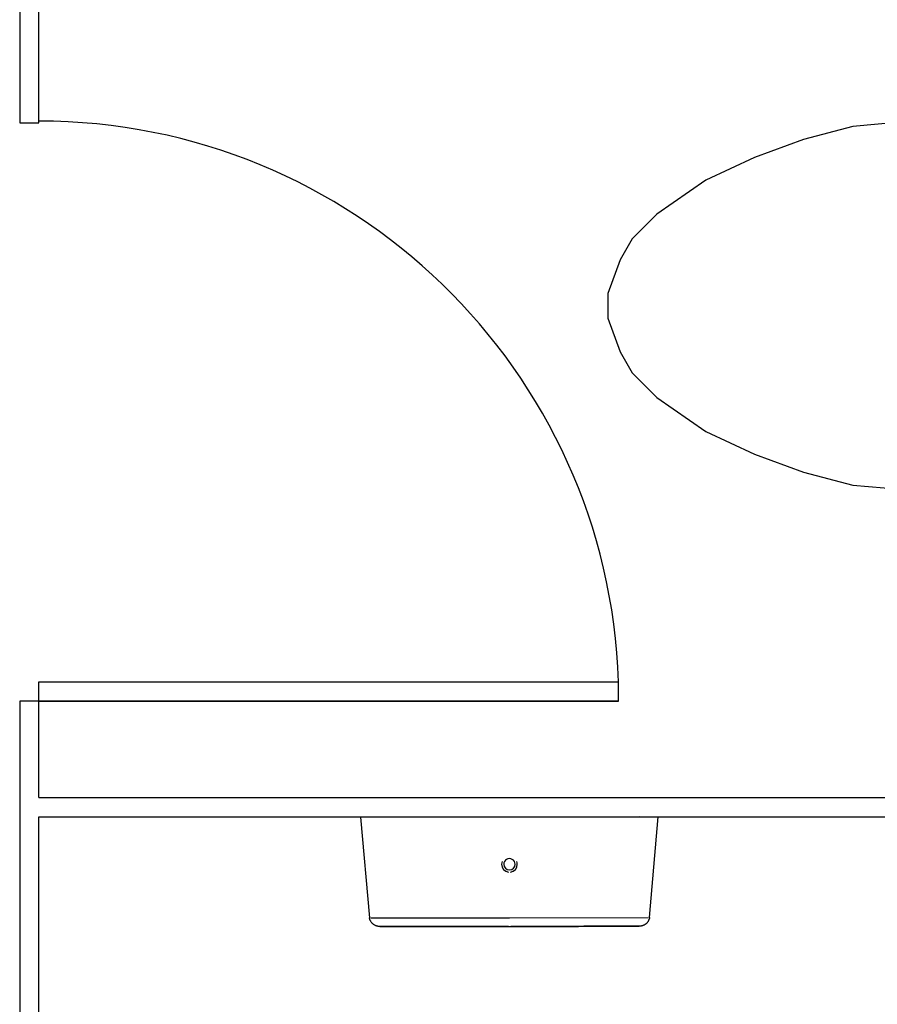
# Model space of a CAD drawing. Header units: millimetres. Extents: x 4 to 3534, y 14 to 98.
# Tile 111 of 161: x 48.054 to 48.943, y 40.53 to 41.551. Entities that reach past the tile are written whole.
import ezdxf

# ---------------------------------------------------------------- set-up
doc = ezdxf.new("R2010")
doc.units = ezdxf.units.MM
doc.header["$MEASUREMENT"] = 0

msp = doc.modelspace()

# ---------------------------------------------------------------- linework, layer by layer
at = {"color": 7}
for p, q in [((48.05354, 41.82814), (48.05354, 41.44444)), ((48.07354, 41.44444), (48.07354, 41.70814)), ((48.05354, 41.44444), (48.07354, 41.44444)), ((48.9179, 41.44064), (48.8669, 41.42694)), ((48.9685, 41.44504), (48.9179, 41.44064)), ((48.8669, 41.42694), (48.8161, 41.40844)), ((48.8161, 41.40844), (48.7653, 41.38474)), ((48.7653, 41.38474), (48.7145, 41.34954)), ((48.7145, 41.34954), (48.6891, 41.32414)), ((48.6891, 41.32414), (48.6764, 41.30214)), ((48.6764, 41.30214), (48.6637, 41.26724)), ((48.6637, 41.26724), (48.6637, 41.24184)), ((48.6637, 41.24184), (48.6764, 41.20694)), ((48.6764, 41.20694), (48.6891, 41.18494)), ((48.6891, 41.18494), (48.7145, 41.15954)), ((48.7145, 41.15954), (48.7653, 41.12434)), ((48.7653, 41.12434), (48.8161, 41.10064)), ((48.8161, 41.10064), (48.8669, 41.08214)), ((48.8669, 41.08214), (48.9179, 41.06844)), ((48.9179, 41.06844), (48.9685, 41.06404)), ((48.07354, 40.86444), (48.6749, 40.86444)), ((48.07354, 40.84444), (48.07354, 40.86444)), ((48.07354, 40.86444), (48.6749, 40.86444)), ((48.07354, 40.84444), (48.07354, 40.86444)), ((48.6749, 40.84444), (48.6749, 40.86444)), ((48.6749, 40.84444), (48.6749, 40.86444)), ((48.05354, 40.84444), (48.05354, 40.46564)), ((48.07354, 40.84444), (48.05354, 40.84444)), ((48.6749, 40.84444), (48.05354, 40.84444)), ((48.07354, 40.74444), (48.07354, 40.84444)), ((48.07354, 40.84444), (48.6749, 40.84444)), ((48.07354, 40.74444), (49.4832, 40.74444)), ((48.07354, 40.46564), (48.07354, 40.72444)), ((48.07354, 40.72444), (49.4832, 40.72444)), ((48.40719, 40.72414), (48.41641, 40.61974)), ((48.56165, 40.72424), (48.40876, 40.72414)), ((48.6965, 40.72444), (48.56165, 40.72424)), ((48.70707, 40.62004), (48.71611, 40.72444)), ((48.41789, 40.61974), (48.56174, 40.61984)), ((48.56174, 40.61984), (48.70559, 40.62004))]:
    msp.add_line(p, q, dxfattribs=at)
for points in [[(48.42721, 40.61074), (48.42678, 40.61074), (48.42634, 40.61074), (48.4259, 40.61074), (48.42547, 40.61084), (48.42504, 40.61094), (48.42461, 40.61104), (48.42418, 40.61114), (48.42377, 40.61124), (48.42335, 40.61144), (48.42295, 40.61154), (48.42255, 40.61174), (48.42215, 40.61194), (48.42177, 40.61214), (48.42139, 40.61234), (48.42102, 40.61264), (48.42067, 40.61284), (48.42032, 40.61314), (48.41999, 40.61344), (48.41966, 40.61374), (48.41935, 40.61404), (48.41905, 40.61434), (48.41876, 40.61464), (48.41849, 40.61504), (48.41823, 40.61534), (48.41799, 40.61574), (48.41776, 40.61614), (48.41754, 40.61654), (48.41734, 40.61684), (48.41716, 40.61724), (48.41699, 40.61764), (48.41684, 40.61814), (48.41671, 40.61854), (48.41659, 40.61894), (48.41649, 40.61934), (48.41641, 40.61974)], [(48.70707, 40.62004), (48.70699, 40.61954), (48.70689, 40.61914), (48.70677, 40.61874), (48.70663, 40.61834), (48.70648, 40.61794), (48.70631, 40.61754), (48.70613, 40.61714), (48.70593, 40.61674), (48.70571, 40.61634), (48.70548, 40.61594), (48.70524, 40.61564), (48.70498, 40.61524), (48.70471, 40.61494), (48.70442, 40.61454), (48.70412, 40.61424), (48.70381, 40.61394), (48.70348, 40.61364), (48.70315, 40.61334), (48.7028, 40.61314), (48.70244, 40.61284), (48.70207, 40.61264), (48.7017, 40.61234), (48.70131, 40.61214), (48.70092, 40.61194), (48.70052, 40.61184), (48.70011, 40.61164), (48.6997, 40.61144), (48.69928, 40.61134), (48.69885, 40.61124), (48.69843, 40.61114), (48.69799, 40.61104), (48.69756, 40.61104), (48.69712, 40.61094), (48.69669, 40.61094), (48.69629, 40.61094)], [(48.56072, 40.61084), (48.55637, 40.61084), (48.551, 40.61084), (48.54565, 40.61084), (48.54032, 40.61084), (48.53502, 40.61084), (48.52977, 40.61084), (48.52457, 40.61084), (48.51943, 40.61074), (48.51436, 40.61074), (48.50936, 40.61074), (48.50445, 40.61074), (48.49962, 40.61074), (48.4949, 40.61074), (48.49029, 40.61074), (48.48579, 40.61074), (48.48141, 40.61074), (48.47715, 40.61074), (48.47304, 40.61074), (48.46907, 40.61074), (48.46524, 40.61074), (48.46157, 40.61074), (48.45806, 40.61074), (48.45471, 40.61074), (48.45154, 40.61074), (48.44854, 40.61074), (48.44573, 40.61074), (48.44309, 40.61074), (48.44065, 40.61074), (48.43841, 40.61074), (48.43636, 40.61074), (48.43451, 40.61074), (48.43286, 40.61074), (48.43142, 40.61074), (48.43019, 40.61074), (48.42917, 40.61074), (48.42836, 40.61074), (48.42777, 40.61074), (48.42739, 40.61074), (48.42722, 40.61074), (48.42721, 40.61074)], [(48.42721, 40.61074), (48.42732, 40.61074), (48.42764, 40.61074), (48.42818, 40.61074), (48.42893, 40.61074), (48.4299, 40.61074), (48.43107, 40.61074), (48.43245, 40.61074), (48.43404, 40.61074), (48.43584, 40.61074), (48.43783, 40.61074), (48.44003, 40.61074), (48.44242, 40.61074), (48.445, 40.61074), (48.44776, 40.61074), (48.45071, 40.61074), (48.45384, 40.61074), (48.45714, 40.61074), (48.46061, 40.61074), (48.46423, 40.61074), (48.46802, 40.61074), (48.47195, 40.61074), (48.47603, 40.61074), (48.48025, 40.61074), (48.48459, 40.61074), (48.48906, 40.61074), (48.49365, 40.61074), (48.49834, 40.61074), (48.50314, 40.61074), (48.50803, 40.61074), (48.513, 40.61074), (48.51805, 40.61074), (48.52318, 40.61074), (48.52836, 40.61084), (48.5336, 40.61084), (48.53888, 40.61084), (48.5442, 40.61084), (48.54955, 40.61084), (48.55492, 40.61084), (48.5603, 40.61084), (48.56175, 40.61084)], [(48.56175, 40.61084), (48.56713, 40.61084), (48.5725, 40.61084), (48.57786, 40.61084), (48.58319, 40.61084), (48.58848, 40.61084), (48.59373, 40.61084), (48.59893, 40.61084), (48.60407, 40.61084), (48.60915, 40.61084), (48.61414, 40.61084), (48.61906, 40.61084), (48.62388, 40.61084), (48.6286, 40.61084), (48.63322, 40.61084), (48.63772, 40.61094), (48.6421, 40.61094), (48.64635, 40.61094), (48.65046, 40.61094), (48.65444, 40.61094), (48.65826, 40.61094), (48.66193, 40.61094), (48.66544, 40.61094), (48.66879, 40.61094), (48.67196, 40.61094), (48.67496, 40.61094), (48.67778, 40.61094), (48.68041, 40.61094), (48.68285, 40.61094), (48.6851, 40.61094), (48.68715, 40.61094), (48.68899, 40.61094), (48.69064, 40.61094), (48.69208, 40.61094), (48.69331, 40.61094), (48.69433, 40.61094), (48.69514, 40.61094), (48.69573, 40.61094), (48.69612, 40.61094), (48.69628, 40.61094), (48.69629, 40.61094)], [(48.69629, 40.61094), (48.69618, 40.61094), (48.69586, 40.61094), (48.69532, 40.61094), (48.69457, 40.61094), (48.69361, 40.61094), (48.69243, 40.61094), (48.69105, 40.61094), (48.68946, 40.61094), (48.68766, 40.61094), (48.68567, 40.61094), (48.68347, 40.61094), (48.68109, 40.61094), (48.67851, 40.61094), (48.67574, 40.61094), (48.67279, 40.61094), (48.66966, 40.61094), (48.66636, 40.61094), (48.6629, 40.61094), (48.65927, 40.61094), (48.65548, 40.61094), (48.65155, 40.61094), (48.64747, 40.61094), (48.64326, 40.61094), (48.63891, 40.61094), (48.63444, 40.61084), (48.62986, 40.61084), (48.62516, 40.61084), (48.62037, 40.61084), (48.61548, 40.61084), (48.6105, 40.61084), (48.60545, 40.61084), (48.60033, 40.61084), (48.59514, 40.61084), (48.5899, 40.61084), (48.58462, 40.61084), (48.5793, 40.61084), (48.57395, 40.61084), (48.56858, 40.61084), (48.5632, 40.61084)]]:
    msp.add_lwpolyline(points, dxfattribs=at)
for centre, radius, start, end in [((48.07354, 40.84444), 0.60169, 1.90484, 90), ((48.56169, 40.67524), 0.0059, 0.05064, 180.051), ((48.56169, 40.67524), 0.00813, 160.104, 180.051), ((48.56169, 40.67524), 0.00813, 180.051, 262.154), ((48.56169, 40.67524), 0.0059, 180.051, 0.05064), ((48.56169, 40.67524), 0.00813, 277.948, 0.05064), ((48.56169, 40.67524), 0.00813, 0.05064, 19.9973)]:
    msp.add_arc(centre, radius, start, end, dxfattribs=at)

doc.saveas('drawing.dxf')
